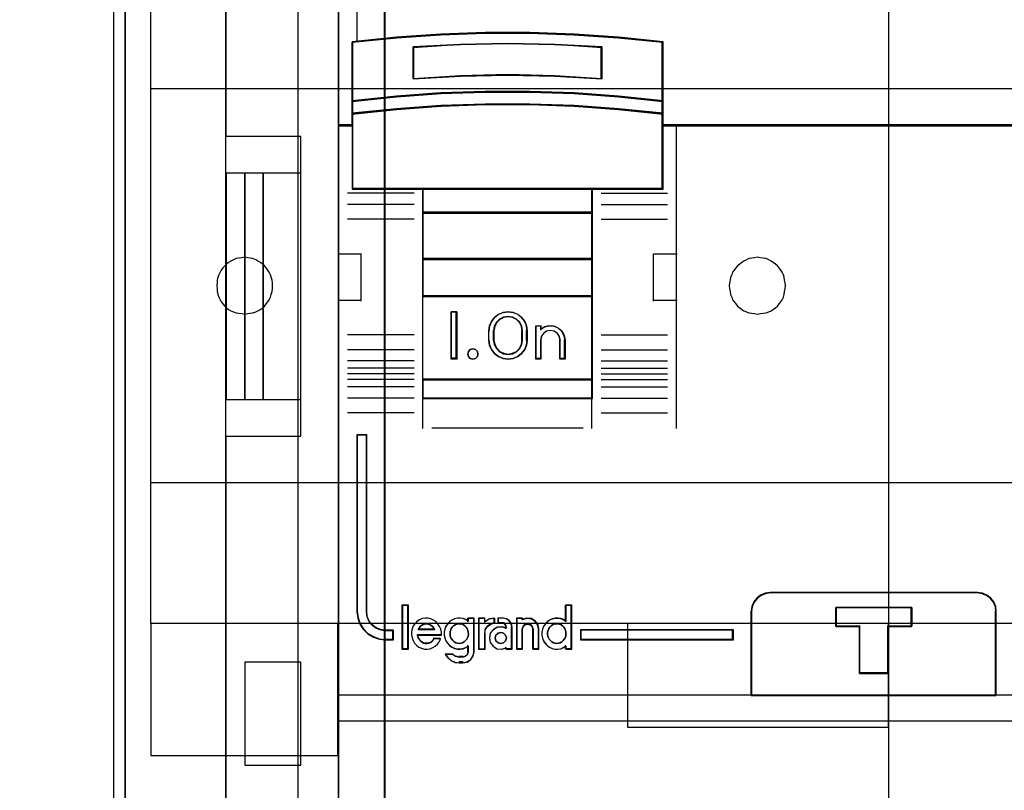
# Model space of a CAD drawing. Extents: x -558982 to 5119495, y -5290134 to 121759.
# Tile 43 of 256: x -479232 to -478708, y -22862 to -22452. Entities that reach past the tile are written whole.
import ezdxf

# ---------------------------------------------------------------- set-up
doc = ezdxf.new("R2010")
doc.units = 0
doc.header["$MEASUREMENT"] = 0
doc.layers.get('0').update_dxf_attribs({"color": 252})
for name, color, linetype in [('30', 7, 'Continuous'), ('45', 8, 'Continuous'), ('5', 7, 'Continuous'), ('50', 7, 'Continuous')]:
    doc.layers.add(name, color=color, linetype=linetype)

# ---------------------------------------------------------------- blocks, each defined once
blk = doc.blocks.new('*U1040')
at = {"layer": '5', "color": 7}
for points in [[(64.443293, -78.807593), (64.443293, -386.338651), (64.391735, -387.468902), (64.288619, -388.445028), (64.185504, -388.804654), (64.082388, -389.061529), (63.979273, -389.267029), (63.876157, -389.369779), (73.104995, -389.369779), (73.362784, -389.369779), (73.67213, -389.472529), (73.929919, -389.575279), (74.13615, -389.78078), (74.342381, -389.98628), (74.497054, -390.29453), (74.548612, -390.551405), (74.60017, -390.859656), (74.60017, -415.622431)], [(46.758983, -415.622431), (46.758983, -390.859656), (46.758983, -390.551405), (46.862099, -390.29453), (47.016772, -389.98628), (47.171446, -389.78078), (47.429234, -389.575279), (47.687023, -389.472529), (47.944812, -389.369779), (48.254158, -389.369779), (51.19295, -389.369779), (51.089835, -389.267029), (50.986719, -389.061529), (50.883604, -388.804654), (50.780488, -388.445028), (50.625815, -387.468902), (50.625815, -386.338651), (50.625815, -323.250088), (50.625815, -298.744188), (50.625815, -173.234937)], [(50.626846, -173.235764), (50.626846, -298.746057), (50.626846, -323.25216), (50.626846, -386.341247), (50.626846, -387.471508), (50.781516, -388.447642), (50.88463, -388.80727), (50.987743, -389.064148), (51.090856, -389.26965), (51.19397, -389.372401), (52.689115, -389.577903), (62.330223, -389.577903), (63.876925, -389.372401), (63.980038, -389.26965), (64.083152, -389.064148), (64.186265, -388.80727), (64.289378, -388.447642), (64.392492, -387.471508), (64.444049, -386.341247), (64.444049, -78.807635)]]:
    blk.add_lwpolyline(points, dxfattribs=at)
for points in [[(64.441398, -386.34188), (64.441398, -78.808532), (64.441398, -386.34188)], [(50.626846, -173.235771), (50.626846, -298.746832), (50.626846, -173.235771)], [(50.626846, -298.744184), (50.626846, -323.252684), (50.626846, -298.744184)], [(50.626846, -323.250036), (50.626846, -386.34188), (50.626846, -323.250036)]]:
    blk.add_lwpolyline(points, close=True, dxfattribs=at)
at = {"layer": '50', "color": 7}
for points in [[(55.98194, -85.921426), (391.762235, -85.921426), (391.762235, -735.000783), (55.98194, -735.000783), (55.98194, -85.921426)], [(59.825943, -92.486155), (387.918232, -92.486155), (387.918232, -379.414356), (59.825943, -379.414356), (59.825943, -92.486155)]]:
    blk.add_lwpolyline(points, dxfattribs=at)
blk = doc.blocks.new('*U1051')
at = {"layer": '50', "color": 7}
for points in [[(56.000497, -318.475355), (59.969501, -318.475355), (59.969501, -302.523166), (56.000497, -302.523166), (56.000497, -243.506369)], [(56.000497, -377.492152), (56.000497, -318.475355)], [(61.983887, -243.003268), (61.983887, -377.997901)], [(61.983887, -287.349254), (386.017439, -287.349254), (386.017439, -333.651915), (61.983887, -333.651915), (61.983887, -287.349254)], [(56.989334, -304.477399), (56.000497, -304.477399), (56.000497, -316.52377), (56.989334, -316.52377), (56.989334, -304.477399)], [(57.975519, -304.477399), (56.986683, -304.477399), (56.986683, -316.52377), (57.975519, -316.52377), (57.975519, -304.477399)], [(59.97175, -304.477399), (57.972868, -304.477399), (57.972868, -316.52377), (59.97175, -316.52377), (59.97175, -304.477399)], [(56.986683, -336.006108), (59.97175, -336.006108), (59.97175, -330.516522), (56.986683, -330.516522), (56.986683, -336.006108)]]:
    blk.add_lwpolyline(points, dxfattribs=at)
blk = doc.blocks.new('*U1052')
at = {"layer": '30', "color": 7}
for points in [[(91.27519, -263.504343), (91.27519, -357.494179)], [(50.0136, -344.481933), (50.0136, -276.516588), (49.991224, -276.313975), (49.924096, -276.111363), (49.834591, -275.931262), (49.700334, -275.773675), (49.566077, -275.661112), (49.387068, -275.571062), (49.208059, -275.526037), (49.006674, -275.503524), (46.008272, -275.503524), (46.008272, -275.503524), (45.806887, -275.481012), (45.627878, -275.413474), (45.448869, -275.323424), (45.314612, -275.188349), (45.180355, -275.053273), (45.090851, -274.873173), (45.023722, -274.693073), (45.001346, -274.49046), (45.001346, -264.539919)], [(91.27519, -263.504343), (91.27519, -357.494179)], [(50.0136, -344.481933), (50.0136, -276.516588), (49.991224, -276.313975), (49.924096, -276.111363), (49.834591, -275.931262), (49.700334, -275.773675), (49.566077, -275.661112), (49.387068, -275.571062), (49.208059, -275.526037), (49.006674, -275.503524), (46.008272, -275.503524)], [(51.981526, -292.478694), (396.088727, -292.478694), (396.088727, -328.453624), (51.981526, -328.453624), (51.981526, -292.478694)], [(51.981526, -299.972919), (396.088727, -299.972919), (396.088727, -320.959398), (51.981526, -320.959398), (51.981526, -299.972919)], [(56.993898, -311.976921), (57.150589, -311.954372), (57.284894, -311.931823), (57.4192, -311.909275), (57.575891, -311.864177), (57.687812, -311.796531), (57.822118, -311.728885), (57.93404, -311.63869), (58.045961, -311.548496), (58.135498, -311.435752), (58.225036, -311.323009), (58.292189, -311.210265), (58.359342, -311.074973), (58.40411, -310.939681), (58.448879, -310.78184), (58.471263, -310.624), (58.471263, -310.466159), (58.471263, -310.308318), (58.448879, -310.173026), (58.40411, -310.015185), (58.359342, -309.879893), (58.292189, -309.744601), (58.225036, -309.631858), (58.135498, -309.519114), (58.045961, -309.406371), (57.93404, -309.316176), (57.822118, -309.225981), (57.687812, -309.158335), (57.575891, -309.090689), (57.4192, -309.023043), (57.284894, -309.000495), (57.150589, -308.977946), (56.993898, -308.955397), (56.837208, -308.977946), (56.680518, -309.000495), (56.523828, -309.023043), (56.389522, -309.090689), (56.255216, -309.158335), (56.12091, -309.225981), (56.008988, -309.316176), (55.919451, -309.406371), (55.829914, -309.519114), (55.740377, -309.631858), (55.673224, -309.744601), (55.606071, -309.879893), (55.561302, -310.015185), (55.516533, -310.173026), (55.516533, -310.308318), (55.494149, -310.466159), (55.516533, -310.624), (55.516533, -310.78184), (55.561302, -310.939681), (55.606071, -311.074973), (55.673224, -311.210265), (55.740377, -311.323009), (55.829914, -311.435752), (55.919451, -311.548496), (56.008988, -311.63869), (56.12091, -311.728885), (56.255216, -311.796531), (56.389522, -311.864177), (56.523828, -311.909275), (56.680518, -311.931823), (56.837208, -311.954372), (56.993898, -311.976921)], [(84.29236, -311.976921), (84.449127, -311.954372), (84.605894, -311.931823), (84.762661, -311.909275), (84.897033, -311.864177), (85.031405, -311.796531), (85.143382, -311.728885), (85.255359, -311.63869), (85.367335, -311.548496), (85.456916, -311.435752), (85.546498, -311.323009), (85.613684, -311.210265), (85.68087, -311.074973), (85.72566, -310.939681), (85.748056, -310.78184), (85.770451, -310.624), (85.792846, -310.466159), (85.770451, -310.308318), (85.748056, -310.173026), (85.72566, -310.015185), (85.68087, -309.879893), (85.613684, -309.744601), (85.546498, -309.631858), (85.456916, -309.519114), (85.367335, -309.406371), (85.255359, -309.316176), (85.143382, -309.225981), (85.031405, -309.158335), (84.897033, -309.090689), (84.762661, -309.023043), (84.605894, -309.000495), (84.449127, -308.977946), (84.29236, -308.955397), (84.135592, -308.977946), (84.00122, -309.000495), (83.844453, -309.023043), (83.710081, -309.090689), (83.575709, -309.158335), (83.463733, -309.225981), (83.351756, -309.316176), (83.239779, -309.406371), (83.150198, -309.519114), (83.060617, -309.631858), (82.971036, -309.744601), (82.926245, -309.879893), (82.859059, -310.015185), (82.836664, -310.173026), (82.814268, -310.308318), (82.791873, -310.466159), (82.814268, -310.624), (82.836664, -310.78184), (82.859059, -310.939681), (82.926245, -311.074973), (82.971036, -311.210265), (83.060617, -311.323009), (83.150198, -311.435752), (83.239779, -311.548496), (83.351756, -311.63869), (83.463733, -311.728885), (83.575709, -311.796531), (83.710081, -311.864177), (83.844453, -311.909275), (84.00122, -311.931823), (84.135592, -311.954372), (84.29236, -311.976921)], [(51.981526, -335.479129), (61.94147, -335.479129), (61.94147, -328.450976), (51.981526, -328.450976), (51.981526, -335.479129)], [(77.375805, -333.969691), (91.27519, -333.969691), (91.27519, -328.450976), (77.375805, -328.450976), (77.375805, -333.969691)]]:
    blk.add_lwpolyline(points, dxfattribs=at)
blk.add_lwpolyline([(51.981526, -292.478694), (396.088727, -292.478694), (396.088727, -328.453624), (51.981526, -328.453624), (51.981526, -292.478694)], close=True, dxfattribs=at)
blk = doc.blocks.new('*C1053')
at = {"layer": '45', "color": 7}
for points in [[(134.039061, -268.997671), (61.962678, -268.997671), (61.962678, -351.066058), (134.039061, -351.066058), (134.039061, -268.997671)], [(134.017853, -269.021504), (61.983887, -269.021504), (61.983887, -351.044873), (134.017853, -351.044873), (134.017853, -269.021504)], [(130.540136, -288.956637), (65.462324, -288.956637), (65.139109, -287.770308), (61.962678, -287.770308), (61.962678, -301.951077), (62.709418, -301.951077), (62.709418, -301.322047), (62.709418, -300.648874), (62.709418, -297.503723), (65.066664, -297.266457), (67.423909, -297.100923), (69.786728, -297.018156), (72.155119, -297.018156), (74.517937, -297.100923), (76.875183, -297.266457), (79.232428, -297.503723), (79.232428, -300.648874), (79.232428, -301.322047), (79.232428, -301.951077), (79.979168, -301.951077), (133.042272, -301.951077), (133.042272, -287.770308), (130.863352, -287.770308), (130.540136, -288.956637)], [(73.503377, -299.313271), (76.015823, -299.448588), (76.015823, -297.751483), (73.503377, -297.616166), (70.979739, -297.57106), (68.472888, -297.616166), (65.960442, -297.751483), (65.960442, -299.448588), (68.472888, -299.313271), (70.979739, -299.256889), (73.503377, -299.313271)], [(76.905976, -300.369497), (74.543307, -300.198124), (72.175053, -300.123863), (69.801212, -300.123863), (67.432958, -300.198124), (65.070289, -300.369497), (62.70762, -300.626555), (62.70762, -301.323469), (65.070289, -301.077835), (67.432958, -300.906463), (69.801212, -300.820777), (72.175053, -300.820777), (74.543307, -300.906463), (76.905976, -301.077835), (79.268645, -301.323469), (79.268645, -300.626555), (76.905976, -300.369497)], [(76.888925, -300.382006), (74.533063, -300.216687), (72.171633, -300.145048), (69.804632, -300.145048), (67.443202, -300.216687), (65.08734, -300.382006), (62.731479, -300.629985), (62.731479, -301.302284), (65.08734, -301.065326), (67.443202, -300.900007), (69.804632, -300.817347), (72.171633, -300.817347), (74.533063, -300.900007), (76.888925, -301.065326), (79.244786, -301.302284), (79.244786, -300.629985), (76.888925, -300.382006)], [(76.888925, -300.382006), (74.533063, -300.216687), (72.171633, -300.145048), (69.804632, -300.145048), (67.443202, -300.216687), (65.08734, -300.382006), (62.731479, -300.629985), (62.731479, -301.302284), (65.08734, -301.065326), (67.443202, -300.900007), (69.804632, -300.817347), (72.171633, -300.817347), (74.533063, -300.900007), (76.888925, -301.065326), (79.244786, -301.302284), (79.244786, -300.629985), (76.888925, -300.382006)], [(66.472251, -305.332747), (75.504014, -305.332747), (79.268645, -305.332747), (79.268645, -301.916068), (79.268645, -301.282732), (76.905976, -301.043843), (74.543307, -300.877175), (72.175053, -300.793842), (69.801212, -300.793842), (67.432958, -300.877175), (65.070289, -301.043843), (62.70762, -301.282732), (62.70762, -301.916068), (62.70762, -305.332747), (66.472251, -305.332747)], [(66.485263, -305.311562), (75.491002, -305.311562), (79.244786, -305.311562), (79.244786, -301.926777), (79.244786, -301.299354), (76.888925, -301.062694), (74.533063, -300.897582), (72.171633, -300.815027), (69.804632, -300.815027), (67.443202, -300.897582), (65.08734, -301.062694), (62.731479, -301.299354), (62.731479, -301.926777), (62.731479, -305.311562), (66.485263, -305.311562)], [(75.514777, -305.287729), (66.461487, -305.287729), (66.461487, -306.598556), (75.514777, -306.598556), (75.514777, -305.287729)], [(75.490918, -305.308914), (66.482696, -305.308914), (66.482696, -306.577371), (75.490918, -306.577371), (75.490918, -305.308914)], [(75.514777, -306.553538), (66.461487, -306.553538), (66.461487, -309.069267), (75.514777, -309.069267), (75.514777, -306.553538)], [(75.490918, -306.574723), (66.482696, -306.574723), (66.482696, -309.045434), (75.490918, -309.045434), (75.490918, -306.574723)], [(75.514777, -309.021601), (66.461487, -309.021601), (66.461487, -311.042129), (75.514777, -311.042129), (75.514777, -309.021601)], [(75.490918, -309.042786), (66.482696, -309.042786), (66.482696, -311.020943), (75.490918, -311.020943), (75.490918, -309.042786)], [(66.461487, -315.485701), (75.514777, -315.485701), (75.514777, -310.99711), (66.461487, -310.99711), (66.461487, -315.485701)], [(68.285401, -311.860403), (68.285401, -314.376132), (67.988485, -314.376132), (67.988485, -311.860403), (68.285401, -311.860403)], [(70.129488, -312.364669), (70.300513, -312.151757), (70.500043, -311.989271), (70.75658, -311.89402), (71.013118, -311.860403), (71.281057, -311.89402), (71.526193, -311.989271), (71.737124, -312.151757), (71.908149, -312.364669), (72.005063, -312.605596), (72.039268, -312.868936), (72.039268, -313.367599), (72.005063, -313.630938), (71.908149, -313.871866), (71.737124, -314.084778), (71.526193, -314.241661), (71.281057, -314.342514), (71.013118, -314.376132), (70.75658, -314.342514), (70.500043, -314.241661), (70.300513, -314.084778), (70.129488, -313.871866), (70.032574, -313.630938), (69.992668, -313.367599), (69.992668, -312.868936), (70.032574, -312.605596), (70.129488, -312.364669)], [(70.391649, -312.410603), (70.282515, -312.624475), (70.236564, -312.866488), (70.236564, -313.367399), (70.282515, -313.603784), (70.391649, -313.812027), (70.563967, -313.980874), (70.776491, -314.08781), (71.011992, -314.127207), (71.25898, -314.08781), (71.471505, -313.980874), (71.643822, -313.812027), (71.752957, -313.603784), (71.78742, -313.367399), (71.78742, -312.866488), (71.752957, -312.624475), (71.643822, -312.410603), (71.471505, -312.241756), (71.25898, -312.140449), (71.011992, -312.106679), (70.776491, -312.140449), (70.563967, -312.241756), (70.391649, -312.410603)], [(72.497898, -314.376132), (72.497898, -312.601881), (72.756374, -312.601881), (72.756374, -312.788347), (72.963155, -312.652735), (73.210143, -312.601881), (73.468619, -312.618832), (73.692632, -312.726191), (73.887925, -312.895706), (74.002803, -313.110424), (74.048754, -313.359045), (74.048754, -314.376132), (73.790278, -314.376132), (73.790278, -313.359045), (73.744327, -313.161278), (73.640936, -313.003065), (73.468619, -312.884405), (73.273326, -312.856152), (73.066545, -312.884405), (72.905716, -313.003065), (72.790837, -313.161278), (72.756374, -313.359045), (72.756374, -314.376132), (72.497898, -314.376132)], [(69.379058, -313.973968), (69.40944, -314.106022), (69.379058, -314.244078), (69.275756, -314.340117), (69.135996, -314.376132), (69.002312, -314.340117), (68.911164, -314.244078), (68.868629, -314.106022), (68.911164, -313.973968), (69.002312, -313.871927), (69.135996, -313.835912), (69.275756, -313.871927), (69.379058, -313.973968)], [(75.514777, -315.440683), (66.461487, -315.440683), (66.461487, -316.4814), (75.514777, -316.4814), (75.514777, -315.440683)], [(75.490918, -315.461868), (66.482696, -315.461868), (66.482696, -316.460215), (75.490918, -316.460215), (75.490918, -315.461868)], [(64.910631, -329.330157), (64.910631, -328.838642), (64.494155, -328.838642), (64.231718, -328.79446), (63.992101, -328.700576), (63.775305, -328.534896), (63.615561, -328.341604), (63.507163, -328.093085), (63.478637, -327.833521), (63.478637, -318.411891), (62.959468, -318.411891), (62.959468, -327.833521), (63.010815, -328.175924), (63.113507, -328.485192), (63.296072, -328.761325), (63.541394, -329.004321), (63.838062, -329.175523), (64.163256, -329.291498), (64.494155, -329.330157), (64.910631, -329.330157)], [(83.966282, -332.296069), (97.022637, -332.296069), (97.022637, -327.802217), (96.994691, -327.552559), (96.888497, -327.3029), (96.731999, -327.108721), (96.525199, -326.942282), (96.284864, -326.847967), (96.022172, -326.809131), (84.972337, -326.809131), (84.709645, -326.847967), (84.46931, -326.942282), (84.262509, -327.108721), (84.106012, -327.3029), (83.999817, -327.552559), (83.966282, -327.802217), (83.966282, -332.296069)], [(83.98749, -332.272236), (96.998778, -332.272236), (96.998778, -327.815254), (96.970929, -327.567644), (96.8651, -327.320034), (96.709143, -327.127448), (96.503057, -326.962375), (96.263551, -326.868833), (96.001766, -326.830316), (84.990073, -326.830316), (84.728287, -326.868833), (84.488781, -326.962375), (84.282695, -327.127448), (84.126738, -327.320034), (84.02091, -327.567644), (83.98749, -327.815254), (83.98749, -332.272236)], [(65.690036, -329.804173), (65.690036, -327.497647), (65.387818, -327.497647), (65.387818, -329.804173), (65.690036, -329.804173)], [(91.259284, -328.598616), (91.259284, -331.112352), (89.732618, -331.112352), (89.732618, -328.598616), (88.465091, -328.598616), (88.465091, -327.600924), (92.521177, -327.600924), (92.521177, -328.598616), (91.259284, -328.598616)], [(89.732618, -328.598616), (89.732618, -331.112352), (91.259284, -331.112352), (91.259284, -328.598616), (92.521177, -328.598616), (92.521177, -327.600924), (88.465091, -327.600924), (88.465091, -328.598616), (89.732618, -328.598616)], [(89.742394, -328.607762), (89.742394, -331.091167), (91.252097, -331.091167), (91.252097, -328.607762), (92.499969, -328.607762), (92.499969, -327.622109), (88.488951, -327.622109), (88.488951, -328.607762), (89.742394, -328.607762)], [(83.01456, -328.795233), (74.865273, -328.795233), (74.865273, -329.330157), (83.01456, -329.330157), (83.01456, -328.795233)]]:
    blk.add_lwpolyline(points, close=True, dxfattribs=at)
at = {"layer": '45', "color": 139}
for points in [[(134.039061, -268.997671), (61.962678, -268.997671), (61.962678, -351.066058), (134.039061, -351.066058), (134.039061, -268.997671)], [(69.40944, -314.106022), (69.379058, -313.973968), (69.275756, -313.871927), (69.135996, -313.835912), (69.002312, -313.871927), (68.911164, -313.973968), (68.868629, -314.106022), (68.911164, -314.244078), (69.002312, -314.340117), (69.135996, -314.376132), (69.275756, -314.340117), (69.379058, -314.244078), (69.40944, -314.106022)], [(68.412381, -329.518175), (68.505849, -329.506646), (68.593477, -329.477823), (68.66942, -329.431708), (68.745363, -329.368299), (68.815465, -329.293361), (68.856358, -329.218423), (68.891409, -329.120427), (68.903092, -329.022432), (68.891409, -328.912907), (68.868041, -328.82644), (68.832991, -328.728445), (68.780414, -328.653507), (68.716154, -328.578569), (68.640211, -328.526689), (68.552584, -328.492102), (68.453273, -328.474809), (68.365646, -328.474809), (68.278019, -328.492102), (68.190392, -328.526689), (68.114448, -328.578569), (68.038505, -328.653507), (67.985929, -328.728445), (67.950878, -328.82644), (67.927511, -328.912907), (67.927511, -329.022432), (67.939194, -329.120427), (67.974245, -329.218423), (68.015138, -329.293361), (68.073556, -329.368299), (68.149499, -329.431708), (68.237126, -329.477823), (68.324753, -329.506646), (68.412381, -329.518175)], [(73.620096, -329.518175), (73.707723, -329.506646), (73.79535, -329.477823), (73.882977, -329.431708), (73.947237, -329.368299), (74.011497, -329.293361), (74.052389, -329.218423), (74.08744, -329.120427), (74.099124, -329.022432), (74.099124, -328.912907), (74.075757, -328.82644), (74.034864, -328.728445), (73.976446, -328.653507), (73.912186, -328.578569), (73.836243, -328.526689), (73.748616, -328.492102), (73.660989, -328.474809), (73.561678, -328.474809), (73.474051, -328.492102), (73.386424, -328.526689), (73.31048, -328.578569), (73.24622, -328.653507), (73.193644, -328.728445), (73.14691, -328.82644), (73.123542, -328.912907), (73.123542, -329.022432), (73.135226, -329.120427), (73.170277, -329.218423), (73.21117, -329.293361), (73.281271, -329.368299), (73.345531, -329.431708), (73.433158, -329.477823), (73.520785, -329.506646), (73.620096, -329.518175)], [(70.925833, -329.225214), (70.877357, -329.081723), (70.774345, -328.968127), (70.628917, -328.938233), (70.483489, -328.968127), (70.368358, -329.081723), (70.332001, -329.225214), (70.368358, -329.374684), (70.483489, -329.476323), (70.628917, -329.518175), (70.774345, -329.476323), (70.877357, -329.374684), (70.925833, -329.225214)]]:
    blk.add_lwpolyline(points, close=True, dxfattribs=at)
at = {"layer": '45', "color": 140}
for points in [[(130.540136, -288.956637), (65.462324, -288.956637), (65.139109, -287.770308), (61.962678, -287.770308), (61.962678, -301.951077), (62.709418, -301.951077), (62.709418, -301.322047), (62.709418, -300.648874), (62.709418, -297.503723), (65.066664, -297.266457), (67.423909, -297.100923), (69.786728, -297.018156), (72.155119, -297.018156), (74.517937, -297.100923), (76.875183, -297.266457), (79.232428, -297.503723), (79.232428, -300.648874), (79.232428, -301.322047), (79.232428, -301.951077), (79.979168, -301.951077), (133.042272, -301.951077), (133.042272, -287.770308), (130.863352, -287.770308), (130.540136, -288.956637)], [(130.520421, -288.974277), (65.481444, -288.974277), (65.158421, -287.791493), (61.983887, -287.791493), (61.983887, -301.929892), (62.730181, -301.929892), (62.730181, -301.302741), (62.730181, -300.63158), (62.730181, -297.495826), (65.08602, -297.259269), (67.441859, -297.09423), (69.803267, -297.01171), (72.170245, -297.01171), (74.531653, -297.09423), (76.887492, -297.259269), (79.243331, -297.495826), (79.243331, -300.63158), (79.243331, -301.302741), (79.243331, -301.929892), (79.989625, -301.929892), (133.021063, -301.929892), (133.021063, -287.791493), (130.843444, -287.791493), (130.520421, -288.974277)]]:
    blk.add_lwpolyline(points, close=True, dxfattribs=at)
blk.add_lwpolyline([(62.959468, -287.770308), (62.959468, -297.48632)], dxfattribs=at)
at = {"layer": '45', "color": 139}
for points in [[(79.268645, -297.518097), (76.905976, -297.259302), (74.543307, -297.078747), (72.175053, -296.98847), (69.801212, -296.98847), (67.432958, -297.078747), (65.070289, -297.259302), (62.70762, -297.518097)], [(62.70762, -297.473079), (62.70762, -305.332747)], [(76.015823, -297.793503), (73.503377, -297.626671), (70.979739, -297.57106), (68.472888, -297.626671), (65.960442, -297.793503)], [(65.960442, -299.448588), (65.960442, -297.748485)], [(75.968105, -299.448588), (75.968105, -297.748485)], [(79.220927, -305.332747), (79.220927, -297.473079)], [(76.015823, -299.448588), (73.503377, -299.284092), (70.979739, -299.215552), (68.472888, -299.284092), (65.960442, -299.448588)], [(79.268645, -300.65349), (76.905976, -300.382658), (74.543307, -300.202104), (72.175053, -300.123863), (69.801212, -300.123863), (67.432958, -300.202104), (65.070289, -300.382658), (62.70762, -300.65349)], [(79.268645, -301.323469), (76.905976, -301.064674), (74.543307, -300.884119), (72.175053, -300.793842), (69.801212, -300.793842), (67.432958, -300.884119), (65.070289, -301.064674), (62.70762, -301.323469)], [(62.755338, -301.906059), (61.962678, -301.906059)], [(134.039061, -301.906059), (79.220927, -301.906059)], [(79.965868, -301.906059), (79.965868, -318.078226)], [(66.00816, -305.547246), (62.458422, -305.547246)], [(79.268645, -305.287729), (62.70762, -305.287729)], [(66.461487, -305.287729), (66.461487, -316.4814)], [(66.461487, -305.287729), (75.514777, -305.287729)], [(75.467059, -305.287729), (75.467059, -316.4814)], [(75.968105, -305.547246), (79.512541, -305.547246)], [(66.00816, -306.140429), (62.458422, -306.140429)], [(75.968105, -306.140429), (79.512541, -306.140429)], [(66.461487, -306.553538), (75.514777, -306.553538)], [(66.00816, -306.932221), (62.458422, -306.932221)], [(75.968105, -306.932221), (79.512541, -306.932221)], [(61.962678, -308.775324), (63.211317, -308.775324)], [(63.166249, -308.775324), (63.166249, -311.291053)], [(78.77025, -311.291053), (78.77025, -308.775324)], [(78.77025, -308.775324), (80.013587, -308.775324)], [(66.461487, -309.021601), (75.514777, -309.021601)], [(66.461487, -310.99711), (75.514777, -310.99711)], [(61.962678, -311.243387), (63.211317, -311.243387)], [(78.77025, -311.243387), (80.013587, -311.243387)], [(68.285401, -311.860403), (67.988485, -311.860403)], [(67.988485, -311.860403), (67.988485, -314.376132)], [(68.237682, -311.860403), (68.237682, -314.376132)], [(72.039268, -312.895824), (72.005063, -312.625464), (71.908149, -312.378113), (71.737124, -312.159524), (71.526193, -311.992706), (71.281057, -311.894917), (71.013118, -311.860403), (70.75658, -311.894917), (70.500043, -311.992706), (70.300513, -312.159524), (70.129488, -312.378113), (70.032574, -312.625464), (69.992668, -312.895824)], [(71.78742, -312.895824), (71.752957, -312.644467), (71.643822, -312.422337), (71.471505, -312.246972), (71.25898, -312.141752), (71.011992, -312.106679), (70.776491, -312.141752), (70.563967, -312.246972), (70.391649, -312.422337), (70.282515, -312.644467), (70.236564, -312.895824)], [(66.00816, -313.08649), (62.458422, -313.08649)], [(69.992668, -313.385729), (69.992668, -312.850806)], [(70.236564, -313.385729), (70.236564, -312.850806)], [(71.742352, -313.385729), (71.742352, -312.850806)], [(71.99155, -313.385729), (71.99155, -312.850806)], [(72.497898, -312.601881), (72.794814, -312.601881)], [(72.497898, -312.601881), (72.497898, -314.376132)], [(72.749746, -312.601881), (72.749746, -312.82962)], [(74.048754, -313.385729), (74.002567, -313.128346), (73.8871, -312.906061), (73.690805, -312.730572), (73.465644, -312.61943), (73.205842, -312.601881), (72.957588, -312.654527), (72.749746, -312.794918)], [(73.799557, -313.385729), (73.752899, -313.175366), (73.647917, -313.007075), (73.472949, -312.880857), (73.274652, -312.850806), (73.064689, -312.880857), (72.901386, -313.007075), (72.78474, -313.175366), (72.749746, -313.385729)], [(75.968105, -313.08649), (79.512541, -313.08649)], [(69.992668, -313.340711), (70.032574, -313.611071), (70.129488, -313.858421), (70.300513, -314.07701), (70.500043, -314.238076), (70.75658, -314.341618), (71.013118, -314.376132), (71.281057, -314.341618), (71.526193, -314.238076), (71.737124, -314.07701), (71.908149, -313.858421), (72.005063, -313.611071), (72.039268, -313.340711)], [(70.236564, -313.340711), (70.282515, -313.585399), (70.391649, -313.800957), (70.563967, -313.975734), (70.776491, -314.086426), (71.011992, -314.127207), (71.25898, -314.086426), (71.471505, -313.975734), (71.643822, -313.800957), (71.752957, -313.585399), (71.78742, -313.340711)], [(72.749746, -313.340711), (72.749746, -314.376132)], [(73.751838, -313.340711), (73.751838, -314.376132)], [(74.003687, -313.340711), (74.003687, -314.376132)], [(66.00816, -313.878282), (62.458422, -313.878282)], [(75.968105, -313.878282), (79.512541, -313.878282)], [(66.00816, -314.471465), (62.458422, -314.471465)], [(68.285401, -314.328466), (67.988485, -314.328466)], [(72.497898, -314.328466), (72.794814, -314.328466)], [(73.751838, -314.328466), (74.048754, -314.328466)], [(75.968105, -314.471465), (79.512541, -314.471465)], [(66.00816, -314.863389), (62.458422, -314.863389)], [(66.00816, -315.15998), (62.458422, -315.15998)], [(75.968105, -314.863389), (79.512541, -314.863389)], [(75.968105, -315.15998), (79.512541, -315.15998)], [(66.00816, -315.461868), (62.458422, -315.461868)], [(66.461487, -315.440683), (75.514777, -315.440683)], [(75.968105, -315.461868), (79.512541, -315.461868)], [(66.00816, -315.853792), (62.458422, -315.853792)], [(75.968105, -315.853792), (79.512541, -315.853792)], [(66.00816, -316.446974), (62.458422, -316.446974)], [(66.461487, -316.436382), (75.514777, -316.436382)], [(66.461487, -316.436382), (66.461487, -318.078226)], [(75.467059, -316.436382), (75.467059, -318.078226)], [(75.968105, -316.446974), (79.512541, -316.446974)], [(66.00816, -317.238767), (62.458422, -317.238767)], [(75.968105, -317.238767), (79.512541, -317.238767)], [(66.957231, -318.03056), (75.019034, -318.03056)], [(62.959468, -318.411891), (62.959468, -327.839256)], [(62.959468, -318.411891), (63.513535, -318.411891)], [(63.465816, -318.411891), (63.465816, -327.839256)], [(85.016093, -326.809131), (84.741975, -326.849415), (84.491187, -326.947249), (84.275393, -327.119895), (84.112089, -327.321316), (84.001276, -327.580286), (83.966282, -327.839256)], [(84.968374, -326.809131), (96.025848, -326.809131)], [(97.022637, -327.839256), (96.993461, -327.580286), (96.882592, -327.321316), (96.719205, -327.119895), (96.503301, -326.947249), (96.252385, -326.849415), (95.978129, -326.809131)], [(65.363958, -327.473813), (65.363958, -329.825358)], [(65.363958, -327.473813), (65.711244, -327.473813)], [(65.666177, -327.473813), (65.666177, -329.825358)], [(74.051405, -327.473813), (74.051405, -328.37418)], [(74.051405, -327.473813), (74.411946, -327.473813)], [(74.364228, -327.473813), (74.364228, -329.825358)], [(88.465091, -327.600924), (92.521177, -327.600924)], [(88.465091, -327.600924), (88.465091, -328.631049)], [(92.47611, -327.600924), (92.47611, -328.631049)], [(62.959468, -327.794238), (63.011089, -328.145629), (63.114332, -328.463014), (63.297874, -328.746394), (63.54451, -328.995769), (63.842766, -329.171464), (64.169701, -329.290484), (64.502371, -329.330157)], [(63.465816, -327.794238), (63.494933, -328.064362), (63.605576, -328.322992), (63.76863, -328.524149), (63.989917, -328.696568), (64.234498, -328.794273), (64.502371, -328.840252)], [(67.46623, -329.072872), (67.46623, -328.914454), (67.431795, -328.756036), (67.368665, -328.608933), (67.282577, -328.473146), (67.173533, -328.354332), (67.047272, -328.269465), (66.903793, -328.20723), (66.754574, -328.173283), (66.593878, -328.167625), (66.44466, -328.195914), (66.295441, -328.25815), (66.163441, -328.343017), (66.060136, -328.46183), (65.96257, -328.586302), (65.905178, -328.733404), (65.876483, -328.89748), (65.865004, -329.055899), (65.899439, -329.214317), (65.951092, -329.361419), (66.037179, -329.497206), (66.146223, -329.61602), (66.261006, -329.712202), (66.410225, -329.774438), (66.559443, -329.814043), (66.7144, -329.825358), (66.863618, -329.797069), (67.012837, -329.740491), (67.139098, -329.655625), (67.259621, -329.553784), (67.357186, -329.412339), (67.420317, -329.265237)], [(68.903092, -328.331773), (68.770207, -328.246869), (68.61999, -328.195926), (68.469773, -328.167625), (68.319555, -328.173285), (68.16356, -328.207247), (68.024898, -328.26951), (67.897791, -328.365735), (67.788016, -328.484601), (67.701352, -328.609127), (67.649354, -328.756294), (67.614688, -328.914782), (67.614688, -329.073269), (67.649354, -329.231757), (67.701352, -329.384585), (67.788016, -329.509111), (67.897791, -329.627977), (68.024898, -329.718541), (68.16356, -329.786464), (68.319555, -329.814766), (68.469773, -329.814766), (68.61999, -329.797785), (68.770207, -329.741182), (68.903092, -329.656278)], [(68.855374, -328.167625), (68.855374, -328.37418)], [(68.855374, -328.167625), (69.215915, -328.167625)], [(69.168196, -328.167625), (69.168196, -329.97895)], [(69.435951, -328.167625), (69.435951, -329.825358)], [(69.435951, -328.167625), (69.799143, -328.167625)], [(70.305491, -328.167625), (70.014634, -328.216658), (69.754075, -328.384772)], [(69.754075, -328.167625), (69.754075, -328.384772)], [(70.260423, -328.167625), (70.260423, -328.450976)], [(70.461902, -328.167625), (70.461902, -328.440383)], [(70.76412, -328.167625), (70.461902, -328.167625)], [(71.2254, -328.676067), (71.188605, -328.482375), (71.072087, -328.312894), (70.912642, -328.209995), (70.716401, -328.167625)], [(71.458691, -328.167625), (71.458691, -329.825358)], [(71.458691, -328.167625), (71.805977, -328.167625)], [(72.662262, -328.784641), (72.615301, -328.541394), (72.474417, -328.333745), (72.257222, -328.197289), (72.004805, -328.167625), (71.758259, -328.244752)], [(71.758259, -328.167625), (71.758259, -328.284143)], [(74.099124, -328.331773), (73.966239, -328.246869), (73.827577, -328.195926), (73.665804, -328.167625), (73.515587, -328.173285), (73.365369, -328.207247), (73.220929, -328.26951), (73.093822, -328.365735), (72.984048, -328.484601), (72.897384, -328.609127), (72.845386, -328.756294), (72.81072, -328.914782), (72.81072, -329.073269), (72.845386, -329.231757), (72.897384, -329.384585), (72.984048, -329.509111), (73.093822, -329.627977), (73.220929, -329.718541), (73.365369, -329.786464), (73.515587, -329.814766), (73.665804, -329.814766), (73.827577, -329.797785), (73.966239, -329.741182), (74.099124, -329.656278)], [(83.966282, -332.296069), (83.966282, -327.794238)], [(96.974919, -332.296069), (96.974919, -327.794238)], [(64.457304, -328.795233), (64.910631, -328.795233)], [(64.862912, -328.795233), (64.862912, -329.330157)], [(67.097736, -328.784641), (67.056609, -328.700728), (66.986106, -328.616815), (66.921478, -328.558722), (66.833349, -328.507083), (66.756971, -328.481264), (66.668842, -328.474809), (66.568962, -328.481264), (66.492583, -328.507083), (66.404454, -328.558722), (66.339826, -328.616815), (66.275198, -328.700728), (66.228196, -328.784641)], [(66.228196, -328.739622), (67.097736, -328.739622)], [(70.305491, -328.403309), (70.093408, -328.468993), (69.911622, -328.600362), (69.784372, -328.791443), (69.754075, -329.012381)], [(70.925833, -328.691444), (70.679287, -328.628401), (70.42687, -328.657057), (70.221415, -328.788875), (70.068791, -328.978006), (70.02183, -329.224449), (70.068791, -329.465161), (70.221415, -329.665754), (70.42687, -329.797572), (70.679287, -329.814766), (70.925833, -329.751722)], [(70.461902, -328.392717), (70.679287, -328.392717)], [(70.925833, -328.676067), (70.886068, -328.537687), (70.786654, -328.425664), (70.634219, -328.392717)], [(70.878114, -328.628401), (70.878114, -328.736974)], [(71.177682, -328.628401), (71.177682, -329.825358)], [(72.362695, -328.784641), (72.31434, -328.629725), (72.211586, -328.507083), (72.054432, -328.474809), (71.909368, -328.507083), (71.806614, -328.629725), (71.758259, -328.784641)], [(71.758259, -328.739622), (71.758259, -329.825358)], [(72.314976, -328.739622), (72.314976, -329.825358)], [(72.614543, -328.739622), (72.614543, -329.825358)], [(74.865273, -328.795233), (83.01456, -328.795233)], [(74.865273, -328.795233), (74.865273, -329.330157)], [(82.969492, -329.330157), (82.969492, -328.795233)], [(88.465091, -328.586031), (89.764099, -328.586031)], [(89.719032, -328.586031), (89.719032, -331.112352)], [(91.227471, -328.586031), (92.521177, -328.586031)], [(91.227471, -328.586031), (91.227471, -331.112352)], [(64.457304, -329.285139), (64.910631, -329.285139)], [(66.177827, -329.046806), (67.46623, -329.046806)], [(66.177827, -329.046806), (66.201322, -329.150875), (66.242439, -329.2427), (66.301178, -329.322281), (66.36579, -329.38962), (66.442151, -329.450836), (66.518511, -329.493688), (66.606619, -329.518175), (66.706474, -329.518175), (66.794582, -329.493688), (66.88269, -329.46308), (66.959051, -329.414106), (67.023663, -329.346768), (67.076528, -329.254943)], [(67.028809, -329.234824), (67.421163, -329.234824)], [(69.435951, -329.825358), (69.799143, -329.825358), (69.799143, -328.964714)], [(74.865273, -329.285139), (83.01456, -329.285139)], [(65.363958, -329.78034), (65.711244, -329.78034)], [(68.855374, -329.613507), (68.855374, -329.97895)], [(70.878114, -329.70884), (70.878114, -329.825358)], [(70.878114, -329.78034), (71.2254, -329.78034)], [(71.458691, -329.78034), (71.805977, -329.78034)], [(72.314976, -329.78034), (72.662262, -329.78034)], [(74.051405, -329.613507), (74.051405, -329.825358)], [(74.051405, -329.78034), (74.411946, -329.78034)], [(67.659756, -330.071635), (67.802062, -330.260026), (67.979945, -330.418032), (68.199333, -330.521343), (68.43651, -330.545651)], [(67.659756, -330.071635), (68.089224, -330.071635)], [(68.044156, -330.071635), (68.221348, -330.189918), (68.43651, -330.24906)], [(68.388791, -330.201394), (68.630035, -330.201394)], [(68.584968, -330.545651), (68.819319, -330.504078), (69.023626, -330.367481), (69.155824, -330.165554), (69.215915, -329.933932)], [(68.584968, -330.24906), (68.740784, -330.197611), (68.851154, -330.094712), (68.903092, -329.933932)], [(68.630035, -330.500633), (68.388791, -330.500633)], [(89.719032, -331.067334), (91.27519, -331.067334)], [(61.962678, -332.248403), (134.039061, -332.248403)]]:
    blk.add_lwpolyline(points, dxfattribs=at)
at = {"layer": '45', "color": 59}
for points in [[(74.543307, -300.235745), (76.905976, -300.402843), (79.268645, -300.65349), (79.268645, -297.478625), (76.905976, -297.239117), (74.543307, -297.072019), (72.175053, -296.98847), (69.801212, -296.98847), (67.432958, -297.072019), (65.070289, -297.239117), (62.70762, -297.478625), (62.70762, -300.65349), (65.070289, -300.402843), (67.432958, -300.235745), (69.801212, -300.163336), (72.175053, -300.163336), (74.543307, -300.235745)], [(74.533063, -300.219389), (76.888925, -300.384556), (79.244786, -300.632305), (79.244786, -297.494143), (76.888925, -297.257405), (74.533063, -297.092238), (72.171633, -297.009655), (69.804632, -297.009655), (67.443202, -297.092238), (65.08734, -297.257405), (62.731479, -297.494143), (62.731479, -300.632305), (65.08734, -300.384556), (67.443202, -300.219389), (69.804632, -300.147817), (72.171633, -300.147817), (74.533063, -300.219389)], [(76.015823, -297.751483), (76.015823, -299.448588), (73.503377, -299.313271), (70.979739, -299.256889), (68.472888, -299.313271), (65.960442, -299.448588), (65.960442, -297.751483), (68.472888, -297.616166), (70.979739, -297.57106), (73.503377, -297.616166), (76.015823, -297.751483)], [(73.503377, -299.313271), (76.015823, -299.448588), (76.015823, -297.751483), (73.503377, -297.616166), (70.979739, -297.57106), (68.472888, -297.616166), (65.960442, -297.751483), (65.960442, -299.448588), (68.472888, -299.313271), (70.979739, -299.256889), (73.503377, -299.313271)], [(73.490778, -299.29514), (75.991964, -299.427403), (75.991964, -297.768597), (73.490778, -297.636333), (70.978451, -297.592245), (68.482836, -297.636333), (65.98165, -297.768597), (65.98165, -299.427403), (68.482836, -299.29514), (70.978451, -299.24003), (73.490778, -299.29514)], [(73.490778, -299.29514), (75.991964, -299.427403), (75.991964, -297.768597), (73.490778, -297.636333), (70.978451, -297.592245), (68.482836, -297.636333), (65.98165, -297.768597), (65.98165, -299.427403), (68.482836, -299.29514), (70.978451, -299.24003), (73.490778, -299.29514)], [(76.905976, -300.369497), (74.543307, -300.198124), (72.175053, -300.123863), (69.801212, -300.123863), (67.432958, -300.198124), (65.070289, -300.369497), (62.70762, -300.626555), (62.70762, -301.323469), (65.070289, -301.077835), (67.432958, -300.906463), (69.801212, -300.820777), (72.175053, -300.820777), (74.543307, -300.906463), (76.905976, -301.077835), (79.268645, -301.323469), (79.268645, -300.626555), (76.905976, -300.369497)], [(66.472251, -305.332747), (75.504014, -305.332747), (79.268645, -305.332747), (79.268645, -301.916068), (79.268645, -301.282732), (76.905976, -301.043843), (74.543307, -300.877175), (72.175053, -300.793842), (69.801212, -300.793842), (67.432958, -300.877175), (65.070289, -301.043843), (62.70762, -301.282732), (62.70762, -301.916068), (62.70762, -305.332747), (66.472251, -305.332747)], [(66.485263, -305.311562), (75.491002, -305.311562), (79.244786, -305.311562), (79.244786, -301.926777), (79.244786, -301.299354), (76.888925, -301.062694), (74.533063, -300.897582), (72.171633, -300.815027), (69.804632, -300.815027), (67.443202, -300.897582), (65.08734, -301.062694), (62.731479, -301.299354), (62.731479, -301.926777), (62.731479, -305.311562), (66.485263, -305.311562)], [(75.514777, -305.287729), (66.461487, -305.287729), (66.461487, -306.598556), (75.514777, -306.598556), (75.514777, -305.287729)], [(75.490918, -305.308914), (66.482696, -305.308914), (66.482696, -306.577371), (75.490918, -306.577371), (75.490918, -305.308914)], [(75.514777, -306.553538), (66.461487, -306.553538), (66.461487, -309.069267), (75.514777, -309.069267), (75.514777, -306.553538)], [(75.490918, -306.574723), (66.482696, -306.574723), (66.482696, -309.045434), (75.490918, -309.045434), (75.490918, -306.574723)], [(75.514777, -309.021601), (66.461487, -309.021601), (66.461487, -311.042129), (75.514777, -311.042129), (75.514777, -309.021601)], [(75.490918, -309.042786), (66.482696, -309.042786), (66.482696, -311.020943), (75.490918, -311.020943), (75.490918, -309.042786)], [(66.461487, -315.485701), (75.514777, -315.485701), (75.514777, -310.99711), (66.461487, -310.99711), (66.461487, -315.485701)], [(68.285401, -311.860403), (68.285401, -314.376132), (67.988485, -314.376132), (67.988485, -311.860403), (68.285401, -311.860403)], [(70.129488, -312.364669), (70.300513, -312.151757), (70.500043, -311.989271), (70.75658, -311.89402), (71.013118, -311.860403), (71.281057, -311.89402), (71.526193, -311.989271), (71.737124, -312.151757), (71.908149, -312.364669), (72.005063, -312.605596), (72.039268, -312.868936), (72.039268, -313.367599), (72.005063, -313.630938), (71.908149, -313.871866), (71.737124, -314.084778), (71.526193, -314.241661), (71.281057, -314.342514), (71.013118, -314.376132), (70.75658, -314.342514), (70.500043, -314.241661), (70.300513, -314.084778), (70.129488, -313.871866), (70.032574, -313.630938), (69.992668, -313.367599), (69.992668, -312.868936), (70.032574, -312.605596), (70.129488, -312.364669)], [(70.391649, -312.410603), (70.282515, -312.624475), (70.236564, -312.866488), (70.236564, -313.367399), (70.282515, -313.603784), (70.391649, -313.812027), (70.563967, -313.980874), (70.776491, -314.08781), (71.011992, -314.127207), (71.25898, -314.08781), (71.471505, -313.980874), (71.643822, -313.812027), (71.752957, -313.603784), (71.78742, -313.367399), (71.78742, -312.866488), (71.752957, -312.624475), (71.643822, -312.410603), (71.471505, -312.241756), (71.25898, -312.140449), (71.011992, -312.106679), (70.776491, -312.140449), (70.563967, -312.241756), (70.391649, -312.410603)], [(70.411002, -312.427664), (70.305039, -312.636771), (70.260423, -312.873392), (70.260423, -313.363142), (70.305039, -313.594261), (70.411002, -313.797865), (70.578312, -313.962949), (70.784661, -314.067502), (71.013317, -314.106022), (71.253128, -314.067502), (71.459477, -313.962949), (71.626787, -313.797865), (71.73275, -313.594261), (71.766212, -313.363142), (71.766212, -312.873392), (71.73275, -312.636771), (71.626787, -312.427664), (71.459477, -312.26258), (71.253128, -312.163529), (71.013317, -312.130513), (70.784661, -312.163529), (70.578312, -312.26258), (70.411002, -312.427664)], [(72.497898, -314.376132), (72.497898, -312.601881), (72.756374, -312.601881), (72.756374, -312.788347), (72.963155, -312.652735), (73.210143, -312.601881), (73.468619, -312.618832), (73.692632, -312.726191), (73.887925, -312.895706), (74.002803, -313.110424), (74.048754, -313.359045), (74.048754, -314.376132), (73.790278, -314.376132), (73.790278, -313.359045), (73.744327, -313.161278), (73.640936, -313.003065), (73.468619, -312.884405), (73.273326, -312.856152), (73.066545, -312.884405), (72.905716, -313.003065), (72.790837, -313.161278), (72.756374, -313.359045), (72.756374, -314.376132), (72.497898, -314.376132)], [(69.379058, -313.973968), (69.40944, -314.106022), (69.379058, -314.244078), (69.275756, -314.340117), (69.135996, -314.376132), (69.002312, -314.340117), (68.911164, -314.244078), (68.868629, -314.106022), (68.911164, -313.973968), (69.002312, -313.871927), (69.135996, -313.835912), (69.275756, -313.871927), (69.379058, -313.973968)], [(75.514777, -315.440683), (66.461487, -315.440683), (66.461487, -316.4814), (75.514777, -316.4814), (75.514777, -315.440683)], [(75.490918, -315.461868), (66.482696, -315.461868), (66.482696, -316.460215), (75.490918, -316.460215), (75.490918, -315.461868)], [(83.966282, -332.296069), (97.022637, -332.296069), (97.022637, -327.802217), (96.994691, -327.552559), (96.888497, -327.3029), (96.731999, -327.108721), (96.525199, -326.942282), (96.284864, -326.847967), (96.022172, -326.809131), (84.972337, -326.809131), (84.709645, -326.847967), (84.46931, -326.942282), (84.262509, -327.108721), (84.106012, -327.3029), (83.999817, -327.552559), (83.966282, -327.802217), (83.966282, -332.296069)], [(65.711244, -329.825358), (65.711244, -327.473813), (65.363958, -327.473813), (65.363958, -329.825358), (65.711244, -329.825358)], [(72.896808, -328.618718), (72.845155, -328.764638), (72.81072, -328.921781), (72.81072, -329.078925), (72.845155, -329.236069), (72.896808, -329.387601), (72.982895, -329.511071), (73.091939, -329.628929), (73.218201, -329.718725), (73.36168, -329.786072), (73.510898, -329.814134), (73.660116, -329.814134), (73.820813, -329.797297), (73.958552, -329.741174), (74.090553, -329.65699), (74.090553, -329.825358), (74.411946, -329.825358), (74.411946, -327.473813), (74.090553, -327.473813), (74.090553, -328.343717), (73.958552, -328.259532), (73.820813, -328.209022), (73.660116, -328.180961), (73.510898, -328.186573), (73.36168, -328.220247), (73.218201, -328.281982), (73.091939, -328.37739), (72.982895, -328.495248), (72.896808, -328.618718)], [(91.259284, -328.598616), (91.259284, -331.112352), (89.732618, -331.112352), (89.732618, -328.598616), (88.465091, -328.598616), (88.465091, -327.600924), (92.521177, -327.600924), (92.521177, -328.598616), (91.259284, -328.598616)], [(89.732618, -328.598616), (89.732618, -331.112352), (91.259284, -331.112352), (91.259284, -328.598616), (92.521177, -328.598616), (92.521177, -327.600924), (88.465091, -327.600924), (88.465091, -328.598616), (89.732618, -328.598616)], [(89.742394, -328.607762), (89.742394, -331.091167), (91.252097, -331.091167), (91.252097, -328.607762), (92.499969, -328.607762), (92.499969, -327.622109), (88.488951, -327.622109), (88.488951, -328.607762), (89.742394, -328.607762)], [(65.876483, -328.89748), (65.865004, -329.055899), (65.899439, -329.214317), (65.951092, -329.361419), (66.037179, -329.497206), (66.146223, -329.61602), (66.261006, -329.712202), (66.410225, -329.774438), (66.559443, -329.814043), (66.7144, -329.825358), (66.863618, -329.797069), (67.012837, -329.740491), (67.139098, -329.655625), (67.259621, -329.553784), (67.357186, -329.412339), (67.420317, -329.265237), (67.064489, -329.265237), (67.012837, -329.350104), (66.949706, -329.412339), (66.875097, -329.457602), (66.789009, -329.485891), (66.702922, -329.508522), (66.605356, -329.508522), (66.519269, -329.485891), (66.44466, -329.446286), (66.37005, -329.389708), (66.30692, -329.327473), (66.249528, -329.253921), (66.209354, -329.169054), (66.186397, -329.072872), (67.46623, -329.072872), (67.46623, -328.914454), (67.431795, -328.756036), (67.368665, -328.608933), (67.282577, -328.473146), (67.173533, -328.354332), (67.047272, -328.269465), (66.903793, -328.20723), (66.754574, -328.173283), (66.593878, -328.167625), (66.44466, -328.195914), (66.295441, -328.25815), (66.163441, -328.343017), (66.060136, -328.46183), (65.96257, -328.586302), (65.905178, -328.733404), (65.876483, -328.89748)], [(67.649123, -328.750915), (67.614688, -328.907954), (67.614688, -329.064993), (67.649123, -329.222033), (67.700776, -329.373464), (67.786863, -329.496852), (67.895907, -329.614632), (68.022169, -329.704368), (68.159909, -329.771671), (68.314866, -329.799714), (68.464084, -329.799714), (68.613303, -329.782888), (68.762521, -329.726803), (68.894521, -329.642674), (68.894521, -329.96797), (68.848608, -330.108184), (68.751042, -330.197921), (68.613303, -330.24279), (68.412432, -330.24279), (68.2173, -330.197921), (68.056604, -330.108184), (67.660602, -330.108184), (67.798342, -330.282049), (67.970516, -330.427872), (68.182865, -330.523217), (68.412432, -330.545651), (68.613303, -330.545651), (68.83713, -330.506391), (69.032261, -330.377395), (69.158523, -330.186704), (69.215915, -329.96797), (69.215915, -328.167625), (68.894521, -328.167625), (68.894521, -328.330273), (68.762521, -328.246145), (68.613303, -328.195668), (68.464084, -328.167625), (68.314866, -328.173234), (68.159909, -328.206885), (68.022169, -328.268579), (67.895907, -328.363924), (67.786863, -328.481704), (67.700776, -328.605092), (67.649123, -328.750915)], [(69.435951, -328.167625), (69.435951, -329.825358), (69.770841, -329.825358), (69.770841, -328.988005), (69.800217, -328.778667), (69.923598, -328.597617), (70.099856, -328.473146), (70.305491, -328.41091), (70.305491, -328.167625), (70.023478, -328.20723), (69.770841, -328.343017), (69.770841, -328.167625), (69.435951, -328.167625)], [(69.457159, -328.18881), (69.457159, -329.804173), (69.775713, -329.804173), (69.775713, -328.988222), (69.803656, -328.784234), (69.921019, -328.607812), (70.088679, -328.486522), (70.284282, -328.425877), (70.284282, -328.18881), (70.016026, -328.227402), (69.775713, -328.359719), (69.775713, -328.18881), (69.457159, -328.18881)], [(70.218567, -328.801298), (70.068121, -328.988005), (70.02183, -329.23129), (70.068121, -329.468917), (70.218567, -329.66694), (70.421091, -329.797069), (70.669906, -329.814043), (70.912935, -329.751807), (70.912935, -329.825358), (71.2254, -329.825358), (71.2254, -328.64288), (71.190682, -328.46183), (71.08074, -328.303412), (70.930294, -328.20723), (70.745129, -328.167625), (70.478955, -328.167625), (70.478955, -328.399595), (70.658333, -328.399595), (70.79142, -328.427884), (70.878216, -328.524066), (70.912935, -328.64288), (70.912935, -328.705115), (70.669906, -328.64288), (70.421091, -328.671169), (70.218567, -328.801298)], [(71.458691, -328.167625), (71.458691, -329.825358), (71.771157, -329.825358), (71.771157, -328.756036), (71.817448, -328.620248), (71.915817, -328.51275), (72.05469, -328.484461), (72.205137, -328.51275), (72.303505, -328.620248), (72.349797, -328.756036), (72.349797, -329.825358), (72.662262, -329.825358), (72.662262, -328.756036), (72.615971, -328.524066), (72.477097, -328.326043), (72.263001, -328.195914), (72.014186, -328.167625), (71.771157, -328.241176), (71.771157, -328.167625), (71.458691, -328.167625)], [(71.4799, -328.18881), (71.4799, -329.804173), (71.781353, -329.804173), (71.781353, -328.762181), (71.826013, -328.629865), (71.920915, -328.525114), (72.054894, -328.497549), (72.200039, -328.525114), (72.294941, -328.629865), (72.3396, -328.762181), (72.3396, -329.804173), (72.641054, -329.804173), (72.641054, -328.762181), (72.596394, -328.536141), (72.462415, -328.343179), (72.255863, -328.216376), (72.015817, -328.18881), (71.781353, -328.260482), (71.781353, -328.18881), (71.4799, -328.18881)], [(67.056609, -328.700728), (67.097736, -328.784641), (66.228196, -328.784641), (66.275198, -328.700728), (66.339826, -328.616815), (66.404454, -328.558722), (66.492583, -328.507083), (66.568962, -328.481264), (66.668842, -328.474809), (66.756971, -328.481264), (66.833349, -328.507083), (66.921478, -328.558722), (66.986106, -328.616815), (67.056609, -328.700728)], [(67.097736, -328.784641), (66.228196, -328.784641), (66.275198, -328.700728), (66.339826, -328.616815), (66.404454, -328.558722), (66.492583, -328.507083), (66.568962, -328.481264), (66.668842, -328.474809), (66.756971, -328.481264), (66.833349, -328.507083), (66.921478, -328.558722), (66.986106, -328.616815), (67.056609, -328.700728), (67.097736, -328.784641)], [(68.278019, -328.492102), (68.365646, -328.474809), (68.453273, -328.474809), (68.552584, -328.492102), (68.640211, -328.526689), (68.716154, -328.578569), (68.780414, -328.653507), (68.832991, -328.728445), (68.868041, -328.82644), (68.891409, -328.912907), (68.903092, -329.022432), (68.891409, -329.120427), (68.856358, -329.218423), (68.815465, -329.293361), (68.745363, -329.368299), (68.66942, -329.431708), (68.593477, -329.477823), (68.505849, -329.506646), (68.412381, -329.518175), (68.324753, -329.506646), (68.237126, -329.477823), (68.149499, -329.431708), (68.073556, -329.368299), (68.015138, -329.293361), (67.974245, -329.218423), (67.939194, -329.120427), (67.927511, -329.022432), (67.927511, -328.912907), (67.950878, -328.82644), (67.985929, -328.728445), (68.038505, -328.653507), (68.114448, -328.578569), (68.190392, -328.526689), (68.278019, -328.492102)], [(68.038505, -328.653507), (68.114448, -328.578569), (68.190392, -328.526689), (68.278019, -328.492102), (68.365646, -328.474809), (68.453273, -328.474809), (68.552584, -328.492102), (68.640211, -328.526689), (68.716154, -328.578569), (68.780414, -328.653507), (68.832991, -328.728445), (68.868041, -328.82644), (68.891409, -328.912907), (68.903092, -329.022432), (68.891409, -329.120427), (68.856358, -329.218423), (68.815465, -329.293361), (68.745363, -329.368299), (68.66942, -329.431708), (68.593477, -329.477823), (68.505849, -329.506646), (68.412381, -329.518175), (68.324753, -329.506646), (68.237126, -329.477823), (68.149499, -329.431708), (68.073556, -329.368299), (68.015138, -329.293361), (67.974245, -329.218423), (67.939194, -329.120427), (67.927511, -329.022432), (67.927511, -328.912907), (67.950878, -328.82644), (67.985929, -328.728445), (68.038505, -328.653507)], [(73.836243, -328.526689), (73.912186, -328.578569), (73.976446, -328.653507), (74.034864, -328.728445), (74.075757, -328.82644), (74.099124, -328.912907), (74.099124, -329.022432), (74.08744, -329.120427), (74.052389, -329.218423), (74.011497, -329.293361), (73.947237, -329.368299), (73.882977, -329.431708), (73.79535, -329.477823), (73.707723, -329.506646), (73.620096, -329.518175), (73.520785, -329.506646), (73.433158, -329.477823), (73.345531, -329.431708), (73.281271, -329.368299), (73.21117, -329.293361), (73.170277, -329.218423), (73.135226, -329.120427), (73.123542, -329.022432), (73.123542, -328.912907), (73.14691, -328.82644), (73.193644, -328.728445), (73.24622, -328.653507), (73.31048, -328.578569), (73.386424, -328.526689), (73.474051, -328.492102), (73.561678, -328.474809), (73.660989, -328.474809), (73.748616, -328.492102), (73.836243, -328.526689)], [(73.24622, -328.653507), (73.31048, -328.578569), (73.386424, -328.526689), (73.474051, -328.492102), (73.561678, -328.474809), (73.660989, -328.474809), (73.748616, -328.492102), (73.836243, -328.526689), (73.912186, -328.578569), (73.976446, -328.653507), (74.034864, -328.728445), (74.075757, -328.82644), (74.099124, -328.912907), (74.099124, -329.022432), (74.08744, -329.120427), (74.052389, -329.218423), (74.011497, -329.293361), (73.947237, -329.368299), (73.882977, -329.431708), (73.79535, -329.477823), (73.707723, -329.506646), (73.620096, -329.518175), (73.520785, -329.506646), (73.433158, -329.477823), (73.345531, -329.431708), (73.281271, -329.368299), (73.21117, -329.293361), (73.170277, -329.218423), (73.135226, -329.120427), (73.123542, -329.022432), (73.123542, -328.912907), (73.14691, -328.82644), (73.193644, -328.728445), (73.24622, -328.653507)], [(82.993352, -328.816418), (74.889133, -328.816418), (74.889133, -329.308972), (82.993352, -329.308972), (82.993352, -328.816418)], [(70.877357, -329.081723), (70.925833, -329.225214), (70.877357, -329.374684), (70.774345, -329.476323), (70.628917, -329.518175), (70.483489, -329.476323), (70.368358, -329.374684), (70.332001, -329.225214), (70.368358, -329.081723), (70.483489, -328.968127), (70.628917, -328.938233), (70.774345, -328.968127), (70.877357, -329.081723)], [(70.877357, -329.081723), (70.925833, -329.225214), (70.877357, -329.374684), (70.774345, -329.476323), (70.628917, -329.518175), (70.483489, -329.476323), (70.368358, -329.374684), (70.332001, -329.225214), (70.368358, -329.081723), (70.483489, -328.968127), (70.628917, -328.938233), (70.774345, -328.968127), (70.877357, -329.081723)]]:
    blk.add_lwpolyline(points, close=True, dxfattribs=at)
at = {"layer": '45', "color": 1}
for points in [[(64.910631, -329.330157), (64.910631, -328.838642), (64.494155, -328.838642), (64.231718, -328.79446), (63.992101, -328.700576), (63.775305, -328.534896), (63.615561, -328.341604), (63.507163, -328.093085), (63.478637, -327.833521), (63.478637, -318.411891), (62.959468, -318.411891), (62.959468, -327.833521), (63.010815, -328.175924), (63.113507, -328.485192), (63.296072, -328.761325), (63.541394, -329.004321), (63.838062, -329.175523), (64.163256, -329.291498), (64.494155, -329.330157), (64.910631, -329.330157)], [(64.886772, -329.308972), (64.886772, -328.819364), (64.479915, -328.819364), (64.22354, -328.775354), (63.989458, -328.681834), (63.777669, -328.516797), (63.621615, -328.324255), (63.515721, -328.0767), (63.487854, -327.818143), (63.487854, -318.433077), (62.980676, -318.433077), (62.980676, -327.818143), (63.030837, -328.159219), (63.131158, -328.467286), (63.309506, -328.742347), (63.549161, -328.9844), (63.838977, -329.154938), (64.156659, -329.270463), (64.479915, -329.308972), (64.886772, -329.308972)], [(83.01456, -328.795233), (74.865273, -328.795233), (74.865273, -329.330157), (83.01456, -329.330157), (83.01456, -328.795233)]]:
    blk.add_lwpolyline(points, close=True, dxfattribs=at)

msp = doc.modelspace()

# ---------------------------------------------------------------- block references
at = {"xscale": 10, "yscale": 10, "zscale": 10}
for name in ['*U1040', '*U1052', '*U1051', '*C1053']:
    msp.add_blockref(name, (-479682.25, -19489.05), dxfattribs=at)

doc.saveas('drawing.dxf')
